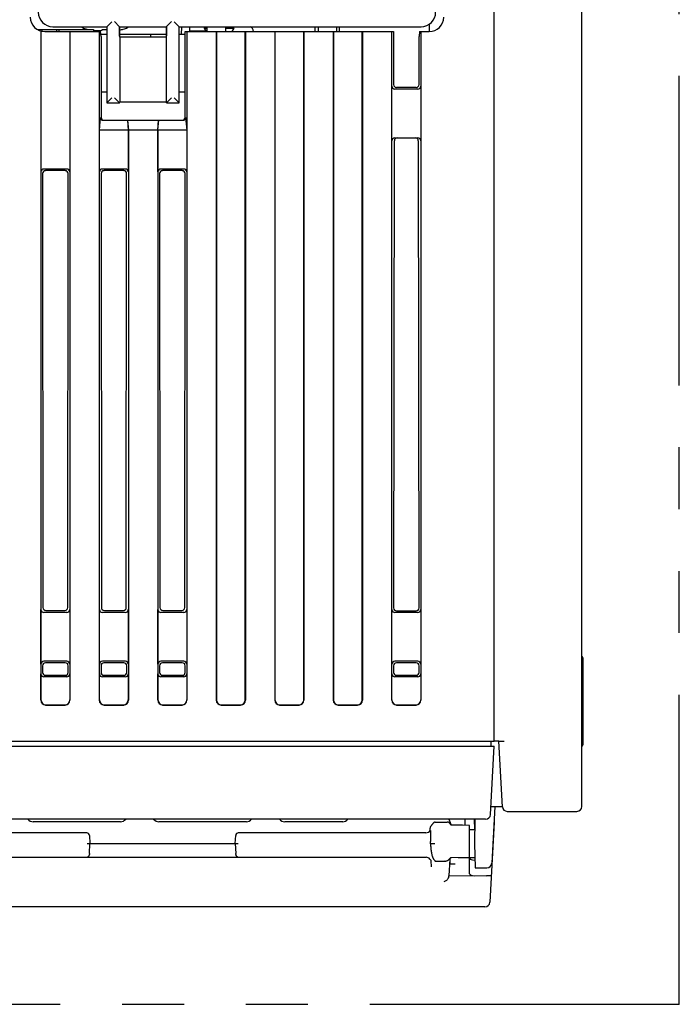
# Model space of a CAD drawing. Header units: millimetres. Extents: x 35 to 820, y -209 to 637.
# Tile 34 of 36: x 354 to 422, y 478 to 579. Entities that reach past the tile are written whole.
import ezdxf

# ---------------------------------------------------------------- set-up
doc = ezdxf.new("R2010")
doc.units = ezdxf.units.MM
doc.linetypes.add('PHANTOMX2', pattern=[127, 63.5, -12.7, 12.7, -12.7, 12.7, -12.7])
for name, color, linetype in [('10', 3, 'CONTINUOUS'), ('11', 2, 'CONTINUOUS'), ('18', 1, 'PHANTOMX2')]:
    doc.layers.add(name, color=color, linetype=linetype)

msp = doc.modelspace()

# ---------------------------------------------------------------- linework, layer by layer
at = {"layer": '10'}
for p, q in [((412.01, 497.87), (412.01, 595.73)), ((403.01, 504.57), (403.01, 587.77)), ((357.76, 577.87), (363.31, 577.87)), ((363.31, 577.87), (363.82, 578.37)), ((363.31, 577.87), (363.31, 570.07)), ((364.6, 577.87), (364.08, 578.39)), ((364.6, 576.93), (364.6, 577.87)), ((364.6, 577.87), (369.42, 577.87)), ((364.62, 576.93), (364.62, 577.87)), ((369.41, 576.87), (369.41, 577.87)), ((369.43, 577.89), (369.42, 577.87)), ((369.42, 577.87), (369.42, 576.93)), ((369.43, 577.89), (369.93, 578.39)), ((370.71, 577.87), (370.21, 578.37)), ((370.71, 570.07), (370.71, 577.87)), ((370.71, 577.87), (395.52, 577.87)), ((370.95, 577.87), (370.91, 577.07)), ((371.76, 577.87), (371.76, 577.42)), ((373.31, 577.72), (373.31, 577.87)), ((373.56, 577.87), (373.56, 577.37)), ((375.46, 577.87), (375.46, 577.37)), ((376.31, 577.72), (376.31, 577.87)), ((384.67, 577.37), (384.68, 577.87)), ((384.96, 577.87), (384.96, 577.37)), ((386.86, 577.87), (386.86, 577.37)), ((387.16, 577.37), (387.15, 577.87)), ((396.36, 578.14), (396.36, 577.37)), ((356.18, 577.57), (361.91, 577.57)), ((356.41, 577.46), (356.41, 577.57)), ((356.51, 577.43), (356.51, 508.77)), ((356.54, 577.42), (356.54, 562.97)), ((356.66, 577.4), (356.66, 577.57)), ((356.93, 577.37), (362.65, 577.37)), ((358.16, 577.37), (358.16, 577.57)), ((358.41, 577.37), (358.41, 577.57)), ((359.49, 577.37), (359.49, 562.97)), ((359.51, 577.37), (359.51, 508.77)), ((361.91, 577.57), (361.91, 577.37)), ((362.51, 577.37), (362.51, 508.77)), ((362.7, 576.87), (362.65, 577.37)), ((363.31, 577.07), (362.68, 577.07)), ((362.7, 576.87), (362.7, 568.57)), ((362.8, 577.51), (362.81, 577.58)), ((362.81, 577.58), (363.31, 577.58)), ((364.64, 576.79), (364.6, 576.93)), ((364.6, 576.93), (364.62, 576.93)), ((364.61, 576.87), (364.62, 576.93)), ((369.41, 577.07), (364.62, 577.07)), ((367.81, 576.79), (367.81, 577.07)), ((369.4, 576.79), (369.42, 576.93)), ((371.33, 577.07), (370.71, 577.07)), ((371.32, 568.57), (371.33, 577.37)), ((371.33, 577.37), (392.7, 577.37)), ((371.51, 577.37), (371.51, 508.77)), ((373.48, 577.42), (371.76, 577.42)), ((373.31, 577.72), (373.56, 577.72)), ((373.51, 577.37), (373.31, 577.72)), ((374.51, 577.37), (374.51, 508.77)), ((374.54, 577.37), (374.54, 508.8)), ((375.46, 577.72), (376.31, 577.72)), ((376.31, 577.72), (376.12, 577.37)), ((377.49, 508.8), (377.49, 577.37)), ((377.51, 577.37), (377.51, 508.77)), ((380.51, 577.37), (380.51, 508.77)), ((380.54, 577.37), (380.54, 508.8)), ((383.49, 508.8), (383.49, 577.37)), ((383.51, 577.37), (383.51, 508.77)), ((386.51, 577.37), (386.51, 508.77)), ((386.54, 577.37), (386.54, 508.8)), ((389.49, 508.8), (389.49, 577.37)), ((389.51, 577.37), (389.51, 508.77)), ((392.51, 577.37), (392.51, 508.77)), ((392.7, 577.37), (392.7, 571.93)), ((395.38, 577.37), (395.33, 576.87)), ((395.33, 571.93), (395.33, 576.87)), ((395.38, 577.37), (396.35, 577.37)), ((395.51, 577.37), (395.51, 508.77)), ((364.64, 576.79), (364.64, 570.13)), ((369.4, 576.79), (364.64, 576.79)), ((369.4, 570.13), (369.4, 576.79)), ((392.54, 566.17), (392.54, 571.77)), ((395.49, 571.77), (395.49, 566.17)), ((363.31, 571.17), (362.7, 571.17)), ((371.33, 571.17), (370.71, 571.17)), ((395.19, 571.47), (392.84, 571.47)), ((395.03, 571.63), (393, 571.63)), ((363.31, 570.07), (363.82, 570.57)), ((363.31, 570.07), (364.58, 570.07)), ((364.58, 570.07), (364.08, 570.57)), ((364.58, 570.07), (364.64, 570.13)), ((364.58, 570.07), (364.58, 570.07)), ((369.4, 570.13), (364.64, 570.13)), ((369.43, 570.07), (369.4, 570.13)), ((369.43, 570.07), (369.93, 570.57)), ((369.43, 570.07), (369.43, 570.07)), ((369.43, 570.07), (370.71, 570.07)), ((370.71, 570.07), (370.21, 570.57)), ((362.54, 567.27), (362.65, 568.57)), ((362.93, 568.27), (371.1, 568.27)), ((365.4, 568.27), (365.49, 567.27)), ((365.43, 568.27), (365.51, 567.27)), ((368.51, 567.27), (368.6, 568.27)), ((368.54, 567.27), (368.63, 568.27)), ((371.37, 568.57), (371.49, 567.27)), ((362.54, 562.97), (362.54, 567.27)), ((365.49, 567.27), (362.54, 567.27)), ((365.49, 567.27), (365.49, 562.97)), ((365.51, 567.27), (365.51, 508.77)), ((368.51, 567.27), (365.51, 567.27)), ((368.51, 567.27), (368.51, 508.77)), ((371.49, 567.27), (368.54, 567.27)), ((368.54, 562.97), (368.54, 567.27)), ((371.49, 567.27), (371.49, 562.97)), ((392.78, 566.17), (392.71, 518.24)), ((392.84, 566.47), (395.19, 566.47)), ((395.32, 518.24), (395.25, 566.17)), ((356.71, 562.81), (356.74, 518.27)), ((359.19, 563.27), (356.84, 563.27)), ((359.02, 563.11), (357.01, 563.11)), ((359.29, 518.27), (359.32, 562.81)), ((362.71, 562.81), (362.74, 518.27)), ((365.19, 563.27), (362.84, 563.27)), ((365.02, 563.11), (363.01, 563.11)), ((365.29, 518.27), (365.32, 562.81)), ((368.71, 562.81), (368.74, 518.27)), ((371.19, 563.27), (368.84, 563.27)), ((371.02, 563.11), (369.01, 563.11)), ((371.29, 518.27), (371.32, 562.81)), ((356.54, 512.47), (356.54, 518.07)), ((359.19, 517.77), (356.84, 517.77)), ((357.04, 517.98), (358.99, 517.98)), ((359.49, 518.07), (359.49, 512.47)), ((362.54, 512.47), (362.54, 518.07)), ((365.19, 517.77), (362.84, 517.77)), ((363.04, 517.98), (364.99, 517.98)), ((365.49, 518.07), (365.49, 512.47)), ((368.54, 512.47), (368.54, 518.07)), ((371.19, 517.77), (368.84, 517.77)), ((369.04, 517.98), (370.99, 517.98)), ((371.49, 518.07), (371.49, 512.47)), ((392.54, 512.47), (392.54, 518.07)), ((395.19, 517.77), (392.84, 517.77)), ((393.01, 517.94), (395.02, 517.94)), ((395.49, 518.07), (395.49, 512.47)), ((356.7, 512.31), (356.7, 511.63)), ((359.19, 512.77), (356.84, 512.77)), ((359.03, 512.61), (357, 512.61)), ((359.33, 511.63), (359.33, 512.31)), ((362.7, 512.31), (362.7, 511.63)), ((365.19, 512.77), (362.84, 512.77)), ((365.03, 512.61), (363, 512.61)), ((365.33, 511.63), (365.33, 512.31)), ((368.7, 512.31), (368.7, 511.63)), ((371.19, 512.77), (368.84, 512.77)), ((371.03, 512.61), (369, 512.61)), ((371.33, 511.63), (371.33, 512.31)), ((392.7, 512.31), (392.7, 511.63)), ((395.19, 512.77), (392.84, 512.77)), ((395.03, 512.61), (393, 512.61)), ((395.33, 511.63), (395.33, 512.31)), ((412.16, 504.31), (412.16, 513.01)), ((356.54, 508.8), (356.54, 511.47)), ((359.19, 511.17), (356.84, 511.17)), ((357, 511.33), (359.03, 511.33)), ((359.49, 511.47), (359.49, 508.8)), ((362.54, 508.8), (362.54, 511.47)), ((365.19, 511.17), (362.84, 511.17)), ((363, 511.33), (365.03, 511.33)), ((365.49, 511.47), (365.49, 508.8)), ((368.54, 508.8), (368.54, 511.47)), ((371.19, 511.17), (368.84, 511.17)), ((369, 511.33), (371.03, 511.33)), ((371.49, 511.47), (371.49, 508.8)), ((392.54, 508.8), (392.54, 511.47)), ((395.19, 511.17), (392.84, 511.17)), ((393, 511.33), (395.03, 511.33)), ((395.49, 511.47), (395.49, 508.8)), ((357.01, 508.27), (359.02, 508.27)), ((357.04, 508.3), (358.99, 508.3)), ((363.01, 508.27), (365.02, 508.27)), ((363.04, 508.3), (364.99, 508.3)), ((369.01, 508.27), (371.02, 508.27)), ((369.04, 508.3), (370.99, 508.3)), ((375.01, 508.27), (377.02, 508.27)), ((375.04, 508.3), (376.99, 508.3)), ((381.01, 508.27), (383.02, 508.27)), ((381.04, 508.3), (382.99, 508.3)), ((387.01, 508.27), (389.02, 508.27)), ((387.04, 508.3), (388.99, 508.3)), ((393.01, 508.27), (395.02, 508.27)), ((393.04, 508.3), (394.99, 508.3)), ((334.01, 504.57), (403.01, 504.57)), ((403.49, 504.57), (403.01, 504.57)), ((403.49, 504.57), (404.04, 504.57)), ((403.87, 497.85), (403.51, 504.57)), ((402.69, 497.87), (403.87, 497.87)), ((403.08, 497.87), (402.78, 492.05)), ((404.37, 497.37), (411.51, 497.37)), ((396.96, 496.27), (398.21, 496.27)), ((398.51, 496.27), (398.51, 496.07)), ((398.51, 496.07), (398.51, 496.07)), ((398.51, 496.07), (398.51, 496.07)), ((398.53, 496.16), (398.53, 496.17)), ((398.54, 496.01), (398.53, 496.02)), ((398.57, 495.99), (398.54, 496.01)), ((398.54, 496.01), (398.54, 496.01)), ((398.61, 496.06), (398.6, 496.07)), ((398.62, 496.04), (398.61, 496.06)), ((398.63, 496.03), (398.62, 496.04)), ((398.65, 496.01), (398.63, 496.03)), ((398.66, 495.99), (398.65, 496.01)), ((400.01, 496.57), (400.01, 495.94)), ((400.97, 496.57), (400.99, 495.52)), ((401.04, 496.57), (401.01, 494.07)), ((403.01, 496.27), (402.58, 488.05)), ((403, 496.27), (403.01, 496.27)), ((361.22, 495.17), (342, 495.17)), ((396.03, 495.17), (376.81, 495.17)), ((396.45, 495.41), (396.46, 495.63)), ((398.65, 495.96), (398.64, 495.96)), ((398.64, 495.96), (398.64, 495.96)), ((398.69, 495.96), (398.66, 495.99)), ((400.51, 492.66), (400.51, 495.93)), ((400.51, 495.52), (401.03, 495.52)), ((361.26, 494.07), (376.77, 494.07)), ((361.51, 493.03), (361.56, 494.07)), ((361.52, 494.89), (361.56, 494.07)), ((376.46, 494.07), (376.51, 494.89)), ((376.46, 494.07), (376.52, 493.03)), ((396.49, 494.07), (396.94, 494.08)), ((396.49, 494.07), (396.49, 494.07)), ((401.01, 494.07), (401.06, 491.57)), ((341.99, 492.66), (396.04, 492.66)), ((396.53, 492.33), (396.53, 492.32)), ((396.53, 492.32), (396.53, 492.31)), ((396.53, 492.31), (396.53, 492.31)), ((396.53, 492.31), (396.57, 491.69)), ((397.02, 492.26), (397.98, 492.26)), ((398.47, 492.47), (398.38, 490.76)), ((398.44, 491.99), (399.01, 491.99)), ((398.51, 491.99), (398.51, 492.56)), ((398.6, 492.62), (398.62, 492.62)), ((398.61, 492.62), (398.63, 492.62)), ((398.62, 492.62), (398.62, 492.62)), ((398.64, 492.63), (400.51, 492.66)), ((399.32, 492.64), (399.33, 492.62)), ((399.33, 492.64), (399.33, 492.62)), ((399.33, 492.62), (401.04, 492.62)), ((400.51, 490.95), (400.51, 492.62)), ((401.01, 492.37), (401.04, 492.37)), ((401.06, 491.57), (402.28, 491.57)), ((398.38, 490.79), (402.23, 490.76)), ((402.08, 487.57), (335.95, 487.57))]:
    msp.add_line(p, q, dxfattribs=at)
for points in [[(398.53, 496.17), (398.52, 496.18), (398.52, 496.18), (398.52, 496.19), (398.51, 496.19)], [(398.53, 496.02), (398.52, 496.04), (398.52, 496.05), (398.52, 496.06), (398.52, 496.07), (398.51, 496.07)], [(398.6, 496.07), (398.59, 496.09), (398.58, 496.09), (398.58, 496.1), (398.57, 496.11), (398.57, 496.11), (398.56, 496.12), (398.56, 496.13), (398.55, 496.13), (398.55, 496.14), (398.54, 496.15), (398.54, 496.15), (398.53, 496.16)], [(398.64, 495.96), (398.62, 495.96), (398.6, 495.97), (398.57, 495.99)], [(400.51, 495.93), (399.77, 495.94), (398.65, 495.96)], [(396.43, 492.47), (396.45, 492.44), (396.48, 492.4), (396.5, 492.37), (396.52, 492.35), (396.53, 492.33)], [(398.47, 492.47), (398.47, 492.47), (398.47, 492.48), (398.48, 492.49), (398.48, 492.51), (398.5, 492.53), (398.51, 492.55), (398.53, 492.57), (398.56, 492.59), (398.58, 492.61), (398.6, 492.62)], [(398.63, 492.62), (398.64, 492.63), (398.64, 492.63)]]:
    msp.add_lwpolyline(points, dxfattribs=at)
for centre, radius, start, end in [((356.93, 578.87), 1.5, 181, 270), ((357.76, 579.37), 1.5, 180.0419, 269.9581), ((395.52, 579.37), 1.5, 270.0419, 359.9581), ((396.35, 578.87), 1.5, 270, 359), ((363.11, 587.44), 10.01, 259.2397, 260.3715), ((363.11, 587.44), 10.01, 263.1114, 263.6733), ((362.66, 584.95), 7.48, 265.0095, 268.4176), ((362.33, 580.11), 2.64, 272.7461, 280.2706), ((363.11, 587.44), 10.01, 278.6732, 280.7603), ((411.86, 513.01), 0.3, 0, 60), ((411.86, 504.31), 0.3, 300, 60), ((404.37, 497.87), 0.5, 183, 270), ((411.51, 497.87), 0.5, 270, 0), ((398.21, 496.27), 0.3, 0, 75.2177), ((398.81, 496.23), 0.343, 198.4102, 208.1428), ((398.79, 496.22), 0.328, 208.1952, 219.465), ((361.2, 494.7), 0.479, 84.1107, 87.8127), ((361.22, 494.87), 0.3, 3, 90), ((376.81, 494.87), 0.3, 90, 177), ((376.83, 494.7), 0.479, 92.1873, 95.8893), ((396.03, 495.67), 0.5, 270, 329.2308), ((391.22, 494.12), 5.27, 359.5186, 1.7895), ((391.49, 493.81), 5.02, 2.6711, 2.9518), ((361.21, 492.96), 0.3, 270, 297.0672), ((376.82, 492.96), 0.3, 242.9327, 270), ((396.04, 492.16), 0.5, 39.33, 90), ((398.66, 493.65), 2.19, 209.9972, 211.8807), ((398.47, 493.54), 1.97, 211.9079, 212.7372), ((398.28, 493.41), 1.75, 212.7314, 214.4377), ((397.98, 492.2), 0.065, 88.7415, 89.9851), ((402.28, 492.07), 0.5, 270, 357), ((402.08, 488.07), 0.5, 270, 357)]:
    msp.add_arc(centre, radius, start, end, dxfattribs=at)
for centre, major_axis, ratio, start_param, end_param in [((357.39, 579), (1.51, -0.5), 0.667019, -1.108805, -1.107588), ((369.93, 577.89), (0.5, 0), 0.017455, 3.124139, 3.132866), ((377.87, 577.2), (-0.012, 0.713), 0.700888, -1.333922, -0.338375), ((395.89, 579), (1.51, 0.5), 0.667019, -2.034005, -2.032788), ((392.84, 571.77), (0.214, 0.214), 0.992433, -3.923193, -2.359993), ((393, 571.94), (0.225, 0.201), 0.993148, 2.41559, 3.97879), ((395.03, 571.94), (0.225, -0.201), 0.993148, -0.837197, 0.726003), ((395.19, 571.77), (-0.214, 0.214), 0.992433, -3.923193, -2.359993), ((364.08, 570.07), (0.5, 0), 0.052408, 0.017453, 0.05236), ((369.93, 570.07), (0.5, 0), 0.052408, 3.089233, 3.132866), ((362.96, 568.57), (0.232, 0.212), 0.916331, -3.926991, -2.356194), ((363.01, 568.57), (0.3, -0.03), 0.99612, 3.240422, 4.811219), ((371.02, 568.57), (0.3, 0.03), 0.99612, 4.613559, 6.184356), ((371.07, 568.57), (-0.232, 0.212), 0.916331, -3.926991, -2.356194), ((392.84, 566.17), (0.301, 0), 0.996195, 1.570796, 3.141593), ((393.09, 566.17), (0.296, 0.057), 0.995902, 1.380254, 2.95105), ((394.94, 566.17), (0.296, -0.057), 0.995902, 0.190542, 1.761339), ((395.19, 566.17), (0.301, 0), 0.996195, 0, 1.570796), ((356.84, 562.97), (-0.214, 0.214), 0.992433, -0.7816, 0.7816), ((357.01, 562.8), (-0.204, 0.223), 0.991641, -0.736027, 0.827173), ((359.02, 562.8), (0.204, 0.223), 0.991641, -0.827173, 0.736027), ((359.19, 562.97), (0.214, 0.214), 0.992433, -0.7816, 0.7816), ((362.84, 562.97), (-0.214, 0.214), 0.992433, -0.7816, 0.7816), ((363.01, 562.8), (-0.204, 0.223), 0.991641, -0.736027, 0.827173), ((365.02, 562.8), (0.204, 0.223), 0.991641, -0.827173, 0.736027), ((365.19, 562.97), (0.214, 0.214), 0.992433, -0.7816, 0.7816), ((368.84, 562.97), (-0.214, 0.214), 0.992433, -0.7816, 0.7816), ((369.01, 562.8), (-0.204, 0.223), 0.991641, -0.736027, 0.827173), ((371.02, 562.8), (0.204, 0.223), 0.991641, -0.827173, 0.736027), ((371.19, 562.97), (0.214, 0.214), 0.992433, -0.7816, 0.7816), ((357.04, 518.28), (0.225, 0.201), 0.993148, 2.41559, 3.97879), ((358.99, 518.28), (0.225, -0.201), 0.993148, -0.837197, 0.726003), ((363.04, 518.28), (0.225, 0.201), 0.993148, 2.41559, 3.97879), ((364.99, 518.28), (0.225, -0.201), 0.993148, -0.837197, 0.726003), ((369.04, 518.28), (0.225, 0.201), 0.993148, 2.41559, 3.97879), ((370.99, 518.28), (0.225, -0.201), 0.993148, -0.837197, 0.726003), ((393.01, 518.24), (0.196, 0.231), 0.990792, -4.00624, -2.44304), ((395.02, 518.24), (-0.196, 0.231), 0.990792, -3.840146, -2.276945), ((356.84, 518.07), (0.214, 0.214), 0.992433, -3.923193, -2.359993), ((359.19, 518.07), (-0.214, 0.214), 0.992433, -3.923193, -2.359993), ((362.84, 518.07), (0.214, 0.214), 0.992433, -3.923193, -2.359993), ((365.19, 518.07), (-0.214, 0.214), 0.992433, -3.923193, -2.359993), ((368.84, 518.07), (0.214, 0.214), 0.992433, -3.923193, -2.359993), ((371.19, 518.07), (-0.214, 0.214), 0.992433, -3.923193, -2.359993), ((392.84, 518.07), (0.214, 0.214), 0.992433, -3.923193, -2.359993), ((395.19, 518.07), (-0.214, 0.214), 0.992433, -3.923193, -2.359993), ((356.84, 512.47), (-0.214, 0.214), 0.992433, -0.7816, 0.7816), ((357, 512.31), (0.238, -0.186), 0.993762, 2.236922, 3.800123), ((359.03, 512.31), (0.238, 0.186), 0.993762, -0.65853, 0.90467), ((359.19, 512.47), (0.214, 0.214), 0.992433, -0.7816, 0.7816), ((362.84, 512.47), (-0.214, 0.214), 0.992433, -0.7816, 0.7816), ((363, 512.31), (0.238, -0.186), 0.993762, 2.236922, 3.800123), ((365.03, 512.31), (0.238, 0.186), 0.993762, -0.65853, 0.90467), ((365.19, 512.47), (0.214, 0.214), 0.992433, -0.7816, 0.7816), ((368.84, 512.47), (-0.214, 0.214), 0.992433, -0.7816, 0.7816), ((369, 512.31), (0.238, -0.186), 0.993762, 2.236922, 3.800123), ((371.03, 512.31), (0.238, 0.186), 0.993762, -0.65853, 0.90467), ((371.19, 512.47), (0.214, 0.214), 0.992433, -0.7816, 0.7816), ((392.84, 512.47), (-0.214, 0.214), 0.992433, -0.7816, 0.7816), ((393, 512.31), (0.238, -0.186), 0.993762, 2.236922, 3.800123), ((395.03, 512.31), (0.238, 0.186), 0.993762, -0.65853, 0.90467), ((395.19, 512.47), (0.214, 0.214), 0.992433, -0.7816, 0.7816), ((356.84, 511.47), (0.214, 0.214), 0.992433, -3.923193, -2.359993), ((357, 511.63), (0.196, 0.231), 0.990792, -4.00624, -2.44304), ((359.03, 511.63), (-0.196, 0.231), 0.990792, -3.840146, -2.276945), ((359.19, 511.47), (-0.214, 0.214), 0.992433, -3.923193, -2.359993), ((362.84, 511.47), (0.214, 0.214), 0.992433, -3.923193, -2.359993), ((363, 511.63), (0.196, 0.231), 0.990792, -4.00624, -2.44304), ((365.03, 511.63), (-0.196, 0.231), 0.990792, -3.840146, -2.276945), ((365.19, 511.47), (-0.214, 0.214), 0.992433, -3.923193, -2.359993), ((368.84, 511.47), (0.214, 0.214), 0.992433, -3.923193, -2.359993), ((369, 511.63), (0.196, 0.231), 0.990792, -4.00624, -2.44304), ((371.03, 511.63), (-0.196, 0.231), 0.990792, -3.840146, -2.276945), ((371.19, 511.47), (-0.214, 0.214), 0.992433, -3.923193, -2.359993), ((392.84, 511.47), (0.214, 0.214), 0.992433, -3.923193, -2.359993), ((393, 511.63), (0.196, 0.231), 0.990792, -4.00624, -2.44304), ((395.03, 511.63), (-0.196, 0.231), 0.990792, -3.840146, -2.276945), ((395.19, 511.47), (-0.214, 0.214), 0.992433, -3.923193, -2.359993), ((357.02, 508.78), (0.356, 0.356), 0.992433, -3.923193, -2.359993), ((357.04, 508.8), (0.356, 0.356), 0.992433, 2.359993, 3.923193), ((358.99, 508.8), (-0.356, 0.356), 0.992433, 2.359993, 3.923193), ((359.01, 508.78), (-0.356, 0.356), 0.992433, -3.923193, -2.359993), ((363.02, 508.78), (0.356, 0.356), 0.992433, -3.923193, -2.359993), ((363.04, 508.8), (0.356, 0.356), 0.992433, 2.359993, 3.923193), ((364.99, 508.8), (-0.356, 0.356), 0.992433, 2.359993, 3.923193), ((365.01, 508.78), (-0.356, 0.356), 0.992433, -3.923193, -2.359993), ((369.02, 508.78), (0.356, 0.356), 0.992433, -3.923193, -2.359993), ((369.04, 508.8), (0.356, 0.356), 0.992433, 2.359993, 3.923193), ((370.99, 508.8), (-0.356, 0.356), 0.992433, 2.359993, 3.923193), ((371.01, 508.78), (0.356, -0.356), 0.992433, -0.7816, 0.7816), ((375.02, 508.78), (0.356, 0.356), 0.992433, -3.923193, -2.359993), ((375.04, 508.8), (0.356, 0.356), 0.992433, 2.359993, 3.923193), ((376.99, 508.8), (-0.356, 0.356), 0.992433, 2.359993, 3.923193), ((377.01, 508.78), (0.356, -0.356), 0.992433, -0.7816, 0.7816), ((381.02, 508.78), (0.356, 0.356), 0.992433, -3.923193, -2.359993), ((381.04, 508.8), (0.356, 0.356), 0.992433, 2.359993, 3.923193), ((382.99, 508.8), (-0.356, 0.356), 0.992433, 2.359993, 3.923193), ((383.01, 508.78), (0.356, -0.356), 0.992433, -0.7816, 0.7816), ((387.02, 508.78), (0.356, 0.356), 0.992433, -3.923193, -2.359993), ((387.04, 508.8), (0.356, 0.356), 0.992433, 2.359993, 3.923193), ((388.99, 508.8), (-0.356, 0.356), 0.992433, 2.359993, 3.923193), ((389.01, 508.78), (0.356, -0.356), 0.992433, -0.7816, 0.7816), ((393.02, 508.78), (0.356, 0.356), 0.992433, -3.923193, -2.359993), ((393.04, 508.8), (0.356, 0.356), 0.992433, 2.359993, 3.923193), ((394.99, 508.8), (-0.356, 0.356), 0.992433, 2.359993, 3.923193), ((395.01, 508.78), (0.356, -0.356), 0.992433, -0.7816, 0.7816), ((401.01, 492.55), (0.5, 0), 0.365544, -3.141593, -1.58825), ((401.01, 490.95), (0.5, 0), 0.365544, 3.141593, 4.694936), ((397.88, 490.79), (0.006, 0.543), 0.921097, -1.969421, -1.615836), ((401.73, 481.23), (0.51, 9.54), 0.05234, 0.000081, 0.002463)]:
    msp.add_ellipse(centre, major_axis=major_axis, ratio=ratio, start_param=start_param, end_param=end_param, dxfattribs=at)
for points, knots in [([(360.68, 577.86), (360.72, 577.83), (360.89, 577.71), (361.09, 577.64), (361.25, 577.61)], [0, 0, 0, 0, 0.251029, 1, 1, 1, 1]), ([(364.98, 577.61), (365.14, 577.64), (365.33, 577.71), (365.51, 577.83), (365.55, 577.86)], [0, 0, 0, 0, 0.74897, 1, 1, 1, 1]), ([(396.7, 496.06), (396.68, 496.04), (396.64, 496), (396.58, 495.93), (396.53, 495.86), (396.5, 495.81), (396.49, 495.79)], [0, 0, 0, 0, 0.242386, 0.512791, 0.778987, 1, 1, 1, 1]), ([(396.73, 496.09), (396.72, 496.09), (396.71, 496.08), (396.7, 496.07), (396.7, 496.06)], [0, 0, 0, 0, 0.234093, 1, 1, 1, 1]), ([(396.96, 496.27), (396.95, 496.27), (396.93, 496.26), (396.9, 496.26), (396.88, 496.24), (396.84, 496.22), (396.81, 496.19), (396.77, 496.14), (396.74, 496.11), (396.73, 496.09)], [0, 0, 0, 0, 0.084191, 0.16021, 0.293809, 0.416277, 0.534382, 0.766765, 1, 1, 1, 1]), ([(398.48, 496.13), (398.46, 496.15), (398.43, 496.19), (398.37, 496.23), (398.29, 496.26), (398.24, 496.27), (398.21, 496.27)], [0, 0, 0, 0, 0.241384, 0.48943, 0.743114, 1, 1, 1, 1]), ([(398.48, 496.12), (398.48, 496.12), (398.48, 496.12), (398.48, 496.13), (398.48, 496.13)], [0, 0, 0, 0, 0.232557, 1, 1, 1, 1]), ([(396.49, 495.79), (396.48, 495.78), (396.48, 495.77), (396.46, 495.72), (396.46, 495.69), (396.46, 495.67)], [0, 0, 0, 0, 0.212806, 0.459316, 1, 1, 1, 1]), ([(396.46, 495.67), (396.46, 495.66), (396.46, 495.64), (396.46, 495.63), (396.46, 495.63)], [0, 0, 0, 0, 0.751536, 1, 1, 1, 1]), ([(396.46, 495.42), (396.46, 495.42), (396.46, 495.42), (396.46, 495.42), (396.47, 495.42), (396.47, 495.42), (396.47, 495.42), (396.48, 495.41), (396.48, 495.4), (396.49, 495.39), (396.49, 495.37), (396.49, 495.35), (396.5, 495.31), (396.5, 495.26), (396.5, 495.21), (396.5, 495.18), (396.5, 495.16)], [0, 0, 0, 0, 0.018476, 0.026239, 0.034787, 0.045071, 0.057527, 0.08935, 0.130225, 0.179465, 0.236322, 0.300121, 0.446171, 0.613633, 0.799212, 1, 1, 1, 1]), ([(396.5, 495.16), (396.5, 495.09), (396.49, 494.95), (396.49, 494.65), (396.49, 494.43), (396.49, 494.28)], [0, 0, 0, 0, 0.239618, 0.487536, 1, 1, 1, 1]), ([(396.5, 494.04), (396.5, 493.91), (396.51, 493.71), (396.54, 493.44), (396.56, 493.25), (396.6, 493.06), (396.63, 492.88), (396.68, 492.74), (396.72, 492.63), (396.75, 492.58), (396.76, 492.56)], [0, 0, 0, 0, 0.266431, 0.397283, 0.525445, 0.650172, 0.770862, 0.887244, 0.943972, 1, 1, 1, 1]), ([(361.5, 492.94), (361.49, 492.91), (361.48, 492.86), (361.44, 492.79), (361.4, 492.73), (361.36, 492.7), (361.34, 492.69)], [0, 0, 0, 0, 0.283964, 0.546766, 0.782534, 1, 1, 1, 1]), ([(376.69, 492.69), (376.67, 492.7), (376.63, 492.73), (376.59, 492.79), (376.55, 492.86), (376.54, 492.91), (376.53, 492.94)], [0, 0, 0, 0, 0.217466, 0.453234, 0.716036, 1, 1, 1, 1]), ([(396.84, 492.43), (396.85, 492.41), (396.88, 492.38), (396.91, 492.34), (396.93, 492.31), (396.95, 492.29), (396.97, 492.28), (396.98, 492.27), (397, 492.26), (397.01, 492.26), (397.02, 492.26)], [0, 0, 0, 0, 0.241621, 0.482518, 0.603868, 0.727444, 0.791058, 0.856937, 0.926423, 1, 1, 1, 1]), ([(397.98, 492.26), (398.01, 492.26), (398.08, 492.27), (398.18, 492.29), (398.27, 492.33), (398.33, 492.36), (398.35, 492.38)], [0, 0, 0, 0, 0.262887, 0.519783, 0.766439, 1, 1, 1, 1]), ([(398.35, 492.38), (398.35, 492.38), (398.36, 492.39), (398.36, 492.39), (398.36, 492.4)], [0, 0, 0, 0, 0.23416, 1, 1, 1, 1]), ([(398.61, 492.62), (398.59, 492.61), (398.53, 492.59), (398.46, 492.54), (398.4, 492.48), (398.37, 492.42), (398.36, 492.4)], [0, 0, 0, 0, 0.241113, 0.486306, 0.738679, 1, 1, 1, 1]), ([(398.34, 490.58), (398.31, 490.52), (398.26, 490.41), (398.14, 490.29), (398.01, 490.19), (397.92, 490.15), (397.87, 490.14)], [0, 0, 0, 0, 0.276921, 0.536896, 0.777467, 1, 1, 1, 1]), ([(402.73, 490.75), (402.73, 490.75), (402.72, 490.75), (402.72, 490.75), (402.72, 490.75), (402.72, 490.75), (402.71, 490.75), (402.7, 490.75), (402.69, 490.75), (402.67, 490.75), (402.64, 490.75), (402.61, 490.75), (402.58, 490.75), (402.55, 490.75), (402.49, 490.75), (402.42, 490.75), (402.33, 490.76), (402.27, 490.76), (402.24, 490.76)], [0, 0, 0, 0, 0.001727, 0.005522, 0.011615, 0.020038, 0.030787, 0.043846, 0.076775, 0.118535, 0.168745, 0.226938, 0.292571, 0.36503, 0.443639, 0.616303, 0.8041, 1, 1, 1, 1])]:
    msp.add_open_spline(points, degree=3, knots=knots, dxfattribs=at)
for points in [[(361.51, 493.03), (361.51, 493), (361.51, 492.97), (361.5, 492.94)], [(376.53, 492.94), (376.52, 492.97), (376.52, 493), (376.52, 493.03)]]:
    msp.add_open_spline(points, degree=3, dxfattribs=at)
at = {"layer": '11'}
for p, q in [((402.71, 504.07), (402.71, 504.57)), ((335.01, 504.07), (403.01, 504.07)), ((402.65, 497.05), (403.01, 504.07)), ((377.61, 496.57), (335.88, 496.57)), ((364.69, 496.31), (355.74, 496.31)), ((358.31, 496.31), (356.07, 496.31)), ((356.07, 496.31), (356.07, 496.31)), ((356.71, 496.31), (356.71, 496.31)), ((356.92, 496.31), (356.92, 496.3)), ((363.49, 496.3), (356.92, 496.3)), ((357.19, 496.31), (357.19, 496.31)), ((357.2, 496.31), (357.2, 496.31)), ((357.67, 496.31), (357.67, 496.31)), ((358.31, 496.31), (358.31, 496.31)), ((360.69, 496.31), (358.73, 496.31)), ((358.73, 496.31), (358.73, 496.31)), ((358.84, 496.31), (358.84, 496.3)), ((360.04, 496.31), (360.04, 496.3)), ((362.8, 496.31), (361.1, 496.31)), ((361.1, 496.31), (361.1, 496.3)), ((361.1, 496.31), (361.1, 496.31)), ((362.22, 496.31), (362.22, 496.3)), ((362.8, 496.31), (362.8, 496.31)), ((364.4, 496.31), (363.22, 496.31)), ((363.22, 496.31), (363.22, 496.31)), ((363.49, 496.31), (363.49, 496.3)), ((364.4, 496.31), (364.4, 496.31)), ((364.4, 496.31), (364.4, 496.31)), ((368.63, 496.31), (368.63, 496.3)), ((377.61, 496.3), (368.63, 496.3)), ((377.59, 496.31), (368.64, 496.31)), ((369.54, 496.31), (369.54, 496.3)), ((372.13, 496.31), (370.84, 496.31)), ((370.84, 496.31), (370.84, 496.31)), ((371.19, 496.31), (371.19, 496.3)), ((372.01, 496.31), (372.01, 496.31)), ((372.13, 496.31), (372.13, 496.31)), ((373.71, 496.31), (372.53, 496.31)), ((372.53, 496.31), (372.53, 496.31)), ((373.14, 496.31), (373.14, 496.3)), ((373.71, 496.31), (373.71, 496.31)), ((373.71, 496.31), (373.71, 496.31)), ((375.54, 496.31), (373.99, 496.31)), ((373.99, 496.31), (373.99, 496.31)), ((374.67, 496.31), (374.67, 496.3)), ((375.54, 496.31), (375.54, 496.31)), ((376.79, 496.31), (376.79, 496.3)), ((377.53, 496.57), (377.53, 496.56)), ((382.89, 496.56), (377.53, 496.56)), ((377.61, 496.31), (377.6, 496.31)), ((401.65, 496.57), (377.61, 496.57)), ((377.61, 496.31), (377.61, 496.3)), ((377.66, 496.57), (377.66, 496.56)), ((377.91, 496.57), (377.91, 496.56)), ((378.42, 496.57), (378.42, 496.56)), ((378.67, 496.57), (378.67, 496.56)), ((378.89, 496.57), (378.89, 496.56)), ((379.38, 496.57), (379.38, 496.56)), ((379.66, 496.57), (379.66, 496.56)), ((380.16, 496.57), (380.16, 496.56)), ((380.16, 496.57), (380.16, 496.56)), ((380.36, 496.57), (380.36, 496.56)), ((380.67, 496.57), (380.67, 496.56)), ((381.15, 496.57), (381.15, 496.56)), ((381.16, 496.57), (381.16, 496.56)), ((381.4, 496.57), (381.4, 496.56)), ((381.43, 496.57), (381.43, 496.56)), ((387.49, 496.31), (381.54, 496.31)), ((381.57, 496.57), (381.57, 496.56)), ((381.73, 496.57), (381.73, 496.56)), ((386.26, 496.31), (382.76, 496.31)), ((382.76, 496.31), (382.76, 496.31)), ((382.8, 496.56), (382.8, 496.57)), ((382.89, 496.56), (382.89, 496.57)), ((384.51, 496.31), (384.51, 496.31)), ((386.26, 496.31), (386.26, 496.31)), ((386.68, 496.57), (386.68, 496.56)), ((391.6, 496.56), (386.68, 496.56)), ((387.14, 496.57), (387.14, 496.56)), ((387.49, 496.57), (387.49, 496.56)), ((387.49, 496.57), (387.49, 496.56)), ((387.83, 496.57), (387.83, 496.56)), ((388.29, 496.57), (388.29, 496.56)), ((388.62, 496.57), (388.62, 496.56)), ((390.03, 496.56), (390.03, 496.57)), ((390.23, 496.57), (390.23, 496.56)), ((390.34, 496.57), (390.34, 496.56)), ((390.69, 496.57), (390.69, 496.56)), ((391.24, 496.57), (391.24, 496.56)), ((391.24, 496.57), (391.24, 496.56)), ((391.52, 496.57), (391.52, 496.56)), ((391.6, 496.57), (391.6, 496.56)), ((393.9, 496.57), (393.9, 496.56)), ((399.81, 496.56), (393.9, 496.56)), ((393.91, 496.57), (393.91, 496.56)), ((394.35, 496.57), (394.35, 496.56)), ((395.03, 496.57), (395.03, 496.56)), ((395.04, 496.57), (395.04, 496.56)), ((395.39, 496.57), (395.39, 496.56)), ((395.66, 496.57), (395.66, 496.56)), ((396.65, 496.57), (396.65, 496.56)), ((396.73, 496.57), (396.73, 496.56)), ((396.84, 496.57), (396.84, 496.56)), ((396.95, 496.56), (396.95, 496.57)), ((396.97, 496.57), (396.97, 496.56)), ((397.26, 496.57), (397.26, 496.56)), ((397.86, 496.57), (397.86, 496.56)), ((398.15, 496.57), (398.15, 496.56)), ((398.5, 496.57), (398.5, 496.56)), ((398.52, 496.57), (398.52, 496.56)), ((398.88, 496.57), (398.88, 496.56)), ((399.43, 496.57), (399.43, 496.56)), ((399.43, 496.57), (399.43, 496.56)), ((399.71, 496.57), (399.71, 496.56)), ((399.81, 496.57), (399.81, 496.56)), ((402.15, 496.57), (401.65, 496.57))]:
    msp.add_line(p, q, dxfattribs=at)
for centre, radius, start, end in [((402.15, 497.07), 0.5, 270, 357), ((355.74, 497.01), 0.7, 219.0242, 270), ((364.69, 497.01), 0.7, 270, 320.9758), ((368.64, 497.01), 0.7, 219.0242, 270), ((377.59, 497.01), 0.7, 270, 319.9322), ((381.54, 497.01), 0.7, 220.0678, 270), ((387.49, 497.01), 0.7, 270, 319.9322)]:
    msp.add_arc(centre, radius, start, end, dxfattribs=at)
at = {"layer": '18', "ltscale": 0.5}
for q in [(422.01, 632.57), (294.01, 477.57)]:
    msp.add_line((422.01, 477.57), q, dxfattribs=at)

doc.saveas('drawing.dxf')
